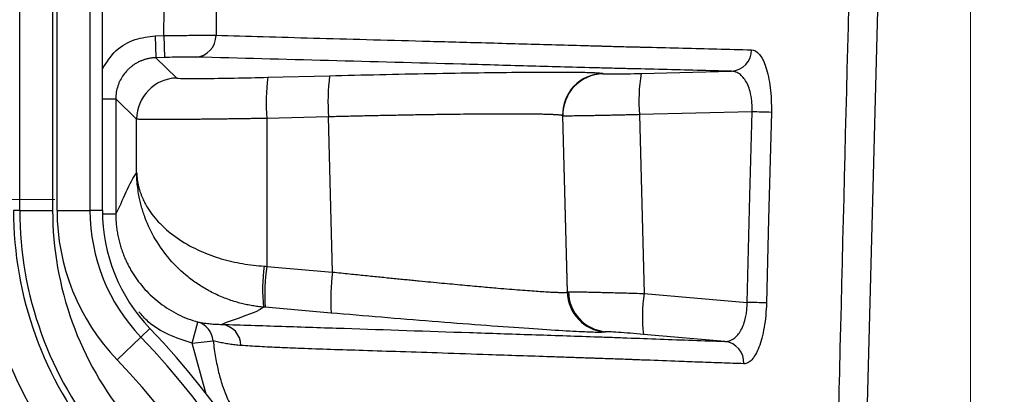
# Model space of a CAD drawing. Header units: millimetres. Extents: x 5 to 597, y 5 to 415.
# Tile 33 of 136: x 255.72 to 262.89, y 317.01 to 319.74. Entities that reach past the tile are written whole.
import ezdxf

# ---------------------------------------------------------------- set-up
doc = ezdxf.new("R2010")
doc.units = ezdxf.units.MM
doc.styles.add('SLDTEXTSTYLE0', font='ARIAL.TTF', dxfattribs={"width": 0.948})
doc.dimstyles.new('SLDDIMSTYLE4', dxfattribs={"dimtxt": 2.5, "dimasz": 2.5, "dimexe": 0, "dimexo": 0.0625, "dimtad": 1, "dimdec": 1, "dimlfac": 5, "dimrnd": 1e-09, "dimzin": 12, "dimdsep": 46, "dimtxsty": 'SLDTEXTSTYLE0', "dimsah": 1, "dimcen": 0.09, "dimadec": 0, "dimazin": 3, "dimtfac": 1, "dimtdec": 1, "dimtofl": 0, "dimtmove": 0, "dimatfit": 3, "dimfxl": 1, "dimfrac": 2, "dimtolj": 1, "dimtzin": 12, "dimarcsym": 0})
doc.dimstyles.new('SLDDIMSTYLE5', dxfattribs={"dimtxt": 2.5, "dimasz": 2.5, "dimexe": 0, "dimexo": 0.0625, "dimtad": 1, "dimdec": 0, "dimlfac": 5, "dimrnd": 1e-09, "dimzin": 12, "dimdsep": 46, "dimtxsty": 'SLDTEXTSTYLE0', "dimsah": 1, "dimcen": 0.09, "dimadec": 0, "dimazin": 3, "dimtfac": 1, "dimtdec": 0, "dimtofl": 0, "dimtmove": 0, "dimatfit": 3, "dimfxl": 1, "dimfrac": 2, "dimtolj": 1, "dimtzin": 12, "dimarcsym": 0})

# ---------------------------------------------------------------- blocks, each defined once
blk = doc.blocks.new('_D_5')
at = {"color": 7, "linetype": 'Continuous', "lineweight": 0}
for p, q in [((253.3382, 340.0624), (273.6657, 340.0624)), ((272.6657, 340.0624), (272.6657, 303.1691)), ((258.4833, 303.1691), (273.6657, 303.1691))]:
    blk.add_line(p, q, dxfattribs=at)
at = {"color": 7, "linetype": 'Continuous', "lineweight": 18}
for points in [[(272.6657, 340.0624), (272.3557, 337.5624), (272.9757, 337.5624)], [(272.6657, 303.1691), (272.9757, 305.6691), (272.3557, 305.6691)]]:
    blk.add_solid(points, dxfattribs=at)
at = {"color": 7, "linetype": 'Continuous', "lineweight": 18, "insert": (269.4431, 317.2905), "char_height": 2.5, "attachment_point": 1, "rotation": 90, "style": 'SLDTEXTSTYLE0'}
blk.add_mtext('184,5', dxfattribs=at)
blk = doc.blocks.new('_D_6')
at = {"color": 7, "linetype": 'Continuous', "lineweight": 0}
for p, q in [((242.0878, 322.1208), (242.0878, 294.7191)), ((262.6454, 322.1208), (262.6454, 314.1311)), ((262.6454, 312.6071), (262.6454, 303.9311)), ((262.6454, 302.4071), (262.6454, 294.7191)), ((262.6454, 295.7191), (242.0878, 295.7191))]:
    blk.add_line(p, q, dxfattribs=at)
at = {"color": 7, "linetype": 'Continuous', "lineweight": 18}
for points in [[(242.0878, 295.7191), (244.5878, 295.4091), (244.5878, 296.0291)], [(262.6454, 295.7191), (260.1454, 296.0291), (260.1454, 295.4091)]]:
    blk.add_solid(points, dxfattribs=at)
at = {"color": 7, "linetype": 'Continuous', "lineweight": 18, "insert": (250.5211, 298.9418), "char_height": 2.5, "attachment_point": 1, "style": 'SLDTEXTSTYLE0'}
blk.add_mtext('103', dxfattribs=at)
blk = doc.blocks.new('SW_CENTERMARKSYMBOL_6')
at = {"color": 0, "linetype": 'Continuous', "lineweight": 18}
for p, q in [((0, 1), (0, 1.4674)), ((0, 0), (0, 0.5)), ((-1, 0), (-1.4674, 0)), ((0, 0), (-0.5, 0)), ((0, 0), (0, -0.5)), ((0, 0), (0.5, 0)), ((1, 0), (1.4674, 0)), ((0, -1), (0, -1.4674))]:
    blk.add_line(p, q, dxfattribs=at)

msp = doc.modelspace()

# ---------------------------------------------------------------- linework, layer by layer
at = {"color": 7, "linetype": 'Continuous', "lineweight": 25}
for p, q in [((255.7181, 318.349), (255.7181, 322.545)), ((255.958, 322.545), (255.958, 318.349)), ((255.9904, 318.349), (255.9904, 322.545)), ((256.2303, 322.545), (256.2303, 318.349)), ((256.321, 318.349), (256.321, 322.545)), ((256.321, 318.349), (256.321, 322.545)), ((262.0399, 322.5613), (261.835, 314.7344)), ((256.7062, 319.6227), (256.7684, 319.6243)), ((256.7684, 319.6243), (256.7726, 319.4644)), ((256.7062, 319.6227), (256.7104, 319.4628)), ((256.7726, 319.4644), (256.7104, 319.4628)), ((256.7104, 319.4628), (256.8624, 319.3146)), ((259.9661, 319.3475), (259.9681, 319.3456)), ((260.2472, 319.3478), (260.9037, 319.3642)), ((257.5257, 319.32), (257.9761, 319.3314)), ((256.4183, 319.1629), (256.4183, 318.3244)), ((256.5703, 319.0148), (256.4183, 319.1629)), ((261.0544, 319.0679), (260.2341, 319.0474)), ((256.5703, 318.6253), (256.5703, 319.0148)), ((257.9682, 319.0315), (257.5178, 319.0202)), ((257.5178, 319.0202), (257.5178, 317.941)), ((257.9979, 317.8994), (257.9682, 319.0315)), ((259.6741, 319.0398), (259.7079, 317.7532)), ((259.6761, 319.0379), (259.6741, 319.0398)), ((259.7097, 317.755), (259.6761, 319.0379)), ((260.2341, 319.0474), (260.2683, 317.743)), ((255.7181, 318.349), (255.673, 318.349)), ((255.7181, 318.349), (255.958, 318.349)), ((255.9904, 318.349), (256.2303, 318.349)), ((256.321, 318.349), (256.2303, 318.349)), ((256.321, 318.349), (256.321, 318.349)), ((257.5178, 317.941), (257.9979, 317.8994)), ((259.7079, 317.7532), (259.7097, 317.755)), ((260.2683, 317.743), (261.0188, 317.6782)), ((257.9875, 317.6006), (257.5074, 317.6422)), ((256.667, 317.4875), (256.6015, 317.4248)), ((256.667, 317.4875), (256.667, 317.4875)), ((256.974, 317.3805), (257.0172, 317.5346)), ((256.6015, 317.4248), (256.4282, 317.2588)), ((259.9834, 317.464), (259.9816, 317.4623)), ((260.857, 317.3935), (260.2631, 317.4447)), ((256.974, 317.3805), (257.1275, 317.3981))]:
    msp.add_line(p, q, dxfattribs=at)
at = {"color": 8, "linetype": 'Continuous', "lineweight": 25}
for p, q in [((256.321, 319.1629), (256.4183, 319.1629)), ((256.3213, 318.3244), (256.4183, 318.3244)), ((257.0773, 317.0076), (256.974, 317.3805))]:
    msp.add_line(p, q, dxfattribs=at)
at = {"color": 7, "linetype": 'Continuous', "lineweight": 25, "flags": 128}
for points in [[(256.7684, 319.6243), (256.7697, 319.8189), (256.7708, 319.9719)], [(257.1508, 319.9538), (257.1496, 319.7704), (257.1486, 319.6263)], [(261.0188, 317.6782), (261.0387, 318.4564), (261.0544, 319.0679)], [(261.195, 319.0639), (261.1751, 318.2857), (261.1594, 317.6742)]]:
    msp.add_lwpolyline(points, dxfattribs=at)
at = {"color": 7, "linetype": 'Continuous', "lineweight": 25}
for centre, radius, start, end in [((256.9917, 319.6241), 0.1569, 273.28452, 0.81085), ((260.8945, 319.5205), 0.1566, 273.34604, 359.99487), ((259.9741, 319.0476), 0.3001, 91.52044, 181.47956), ((259.9761, 319.0457), 0.3001, 91.52044, 181.47956), ((261.3671, 319.1486), 1.1374, 169.91367, 185.10454), ((256.8704, 319.0147), 0.3001, 91.51978, 179.98022), ((259.0171, 319.131), 1.5033, 172.77499, 184.22615), ((259.4675, 319.1423), 1.5033, 172.77499, 184.22615), ((260.5921, 300.3263), 18.7473, 88.15719, 88.58705), ((258.3555, 318.349), 2.6825, 180, 219.74465), ((258.3555, 318.349), 2.6374, 180, 219.74465), ((258.3555, 318.349), 2.3975, 180, 219.74465), ((257.5666, 318.349), 1.5762, 180, 223.76174), ((257.5666, 318.349), 1.3363, 180, 223.76174), ((257.5666, 318.349), 1.2456, 180, 223.76174), ((257.5666, 318.349), 1.2455, 180, 223.76174), ((258.3555, 318.349), 2.9324, 184.05174, 219.74465), ((258.6108, 317.7739), 1.1236, 171.39044, 186.67473), ((259.0063, 317.7394), 1.5021, 172.28673, 183.71052), ((259.4864, 317.6978), 1.5021, 172.28673, 183.71052), ((260.0078, 317.7612), 0.3001, 181.51777, 264.98223), ((260.0097, 317.7629), 0.3001, 181.51777, 264.98223), ((260.0153, 317.7618), 0.2988, 181.21685, 264.53876), ((261.3884, 317.5742), 1.1327, 171.43013, 186.56344), ((260.5574, 298.9634), 18.7205, 88.1571, 88.58772), ((252.3666, 313.3691), 5.9544, 0, 43.76174), ((256.9726, 317.3857), 0.1554, 4.60466, 73.33391), ((257.1732, 317.3618), 0.1568, 0.72982, 83.6214), ((252.3666, 313.3691), 5.8637, 0, 43.76174), ((260.8384, 317.2381), 0.1565, 357.20879, 83.19648), ((252.3666, 313.3691), 5.6238, 0, 43.76174)]:
    msp.add_arc(centre, radius, start, end, dxfattribs=at)
at = {"color": 8, "linetype": 'Continuous', "lineweight": 25}
for points, knots in [([(261.6274, 314.7469), (261.6278, 314.7537), (261.6317, 314.8167), (261.6366, 315.0417), (261.6618, 315.9008), (261.7225, 318.3703), (261.7812, 320.6778), (261.8236, 322.3441)], [0, 0, 0, 0, 0.002685, 0.02496, 0.088778, 0.342025, 1, 1, 1, 1]), ([(256.321, 319.3805), (256.351, 319.4284), (256.4096, 319.5222), (256.5543, 319.6036), (256.6568, 319.6165), (256.7062, 319.6227)], [0, 0, 0, 0, 0.351491, 0.6879307, 1, 1, 1, 1]), ([(256.974, 317.3805), (256.8578, 317.4192), (256.7086, 317.4688), (256.6083, 317.5847), (256.5861, 317.6104)], [0, 0, 0, 0, 0.778314, 1, 1, 1, 1])]:
    msp.add_open_spline(points, degree=3, knots=knots, dxfattribs=at)
at = {"color": 7, "linetype": 'Continuous', "lineweight": 25}
for points, knots in [([(256.7684, 319.6243), (256.778, 319.6244), (256.7972, 319.6247), (256.826, 319.625), (256.8546, 319.6253), (256.8827, 319.6255), (256.9101, 319.6258), (256.9366, 319.6259), (256.9621, 319.6261), (256.9862, 319.6263), (257.009, 319.6264), (257.0302, 319.6265), (257.0499, 319.6266), (257.0679, 319.6266), (257.0842, 319.6266), (257.0988, 319.6267), (257.1119, 319.6266), (257.1233, 319.6266), (257.1332, 319.6265), (257.1417, 319.6265), (257.1464, 319.6264), (257.1486, 319.6263)], [0, 0, 0, 0, 0.057341, 0.115018, 0.172864, 0.230706, 0.288373, 0.345695, 0.402508, 0.458655, 0.513989, 0.568375, 0.621693, 0.673834, 0.724708, 0.774236, 0.822357, 0.869022, 0.914197, 0.95786, 1, 1, 1, 1]), ([(257.1486, 319.6263), (257.2632, 319.6231), (257.499, 319.6164), (257.8647, 319.6062), (258.2521, 319.5954), (258.6612, 319.5842), (259.1021, 319.5721), (259.4859, 319.5615), (259.7447, 319.5541), (259.8642, 319.5508), (259.9145, 319.5492), (259.9551, 319.5485), (259.995, 319.547), (260.0648, 319.5453), (260.1468, 319.543), (260.2204, 319.5412), (260.2633, 319.5402), (260.3709, 319.5376), (260.5502, 319.5333), (260.8021, 319.527), (260.9672, 319.5227), (261.0511, 319.5205)], [0, 0, 0, 0, 0.089164, 0.1836, 0.283425, 0.388812, 0.499994, 0.624994, 0.687494, 0.70254, 0.718745, 0.727017, 0.73437, 0.749995, 0.781244, 0.79687, 0.804683, 0.812496, 0.875, 0.93645, 1, 1, 1, 1]), ([(261.0511, 319.5205), (261.0709, 319.52), (261.09, 319.509), (261.117, 319.4763), (261.1255, 319.4629), (261.1415, 319.4313), (261.149, 319.4128), (261.1627, 319.3713), (261.1687, 319.3486), (261.1791, 319.2991), (261.1836, 319.2721), (261.1904, 319.2159), (261.1928, 319.1867), (261.1955, 319.1263), (261.1958, 319.0951), (261.195, 319.0639)], [0, 0, 0, 0, 0.25, 0.25, 0.375, 0.375, 0.5, 0.5, 0.625, 0.625, 0.75, 0.75, 0.875, 0.875, 1, 1, 1, 1]), ([(256.7104, 319.4628), (256.7023, 319.4624), (256.6862, 319.4616), (256.6624, 319.4579), (256.6392, 319.4526), (256.6168, 319.4455), (256.5952, 319.4368), (256.5745, 319.4265), (256.5549, 319.4149), (256.5364, 319.4019), (256.5192, 319.3877), (256.4978, 319.3673), (256.4737, 319.3387), (256.45, 319.2999), (256.4322, 319.257), (256.4205, 319.2109), (256.419, 319.179), (256.4183, 319.1629)], [0, 0, 0, 0, 0.052402, 0.104274, 0.155615, 0.206427, 0.256709, 0.306461, 0.355685, 0.404381, 0.452548, 0.500187, 0.595914, 0.693756, 0.793717, 0.895797, 1, 1, 1, 1]), ([(257.0007, 319.4675), (256.9929, 319.4677), (256.9815, 319.4678), (256.9518, 319.4677), (256.934, 319.4676), (256.873, 319.4667), (256.8232, 319.4657), (256.7726, 319.4644)], [0, 0, 0, 0, 0.25, 0.25, 0.5, 0.5, 1, 1, 1, 1]), ([(260.9037, 319.3642), (260.7391, 319.3684), (260.5726, 319.3726), (260.3191, 319.3788), (260.2339, 319.3808), (260.1051, 319.3838), (260.0622, 319.3848), (259.9788, 319.3869), (259.9378, 319.388), (259.8163, 319.3912), (259.7373, 319.3934), (259.5779, 319.3978), (259.498, 319.4), (259.258, 319.4066), (259.0973, 319.411), (258.2922, 319.4327), (257.6421, 319.45), (257.0007, 319.4675)], [0, 0, 0, 0, 0.125, 0.125, 0.1875, 0.1875, 0.21875, 0.21875, 0.25, 0.25, 0.3125, 0.3125, 0.375, 0.375, 0.5, 0.5, 1, 1, 1, 1]), ([(257.9761, 319.3314), (258.0952, 319.3344), (258.2179, 319.3373), (258.4649, 319.3428), (258.5891, 319.3453), (258.8321, 319.3498), (258.9508, 319.3518), (259.1752, 319.355), (259.2808, 319.3562), (259.4724, 319.3577), (259.5583, 319.3581), (259.7061, 319.3579), (259.768, 319.3574), (259.8663, 319.3557), (259.9027, 319.3545), (259.9516, 319.3514), (259.964, 319.3496), (259.9661, 319.3475)], [0, 0, 0, 0, 0.125, 0.125, 0.25, 0.25, 0.375, 0.375, 0.5, 0.5, 0.625, 0.625, 0.75, 0.75, 0.875, 0.875, 1, 1, 1, 1]), ([(259.9681, 319.3456), (259.9688, 319.3451), (259.9753, 319.3446), (260.0027, 319.3441), (260.0238, 319.3441), (260.0773, 319.3445), (260.1097, 319.3449), (260.1779, 319.3462), (260.2135, 319.347), (260.2472, 319.3478)], [0, 0, 0, 0, 0.25, 0.25, 0.5, 0.5, 0.75, 0.75, 1, 1, 1, 1]), ([(261.0544, 319.0684), (261.0547, 319.0754), (261.0553, 319.0893), (261.055, 319.11), (261.0541, 319.1306), (261.0523, 319.1509), (261.0497, 319.1708), (261.0442, 319.2021), (261.0329, 319.2434), (261.0135, 319.2868), (260.9894, 319.3216), (260.9665, 319.3428), (260.9448, 319.3554), (260.9253, 319.3626), (260.9112, 319.3636), (260.9037, 319.3642)], [0, 0, 0, 0, 0.041467, 0.082956, 0.12455, 0.166328, 0.208372, 0.250758, 0.371389, 0.500341, 0.618573, 0.749977, 0.822562, 0.905895, 1, 1, 1, 1]), ([(256.8624, 319.3146), (256.8638, 319.3133), (256.8792, 319.3122), (256.9447, 319.3111), (256.9949, 319.311), (257.1226, 319.312), (257.1998, 319.3131), (257.3618, 319.3161), (257.4462, 319.318), (257.5257, 319.32)], [0, 0, 0, 0, 0.25, 0.25, 0.5, 0.5, 0.75, 0.75, 1, 1, 1, 1]), ([(259.6741, 319.0398), (259.6736, 319.0402), (259.6725, 319.041), (259.6683, 319.0421), (259.6625, 319.0432), (259.6549, 319.0441), (259.6457, 319.045), (259.6349, 319.0458), (259.6227, 319.0466), (259.6092, 319.0473), (259.5944, 319.0479), (259.5785, 319.0485), (259.5615, 319.049), (259.5436, 319.0495), (259.5248, 319.0499), (259.5052, 319.0503), (259.4849, 319.0507), (259.464, 319.0509), (259.4426, 319.0512), (259.4207, 319.0514), (259.3984, 319.0516), (259.3758, 319.0517), (259.353, 319.0518), (259.33, 319.0519), (259.3068, 319.052), (259.2837, 319.052), (259.2605, 319.052), (259.2374, 319.0519), (259.2144, 319.0519), (259.1916, 319.0518), (259.1467, 319.0516), (259.077, 319.0512), (258.9787, 319.0503), (258.8759, 319.0491), (258.7692, 319.0477), (258.6594, 319.046), (258.5471, 319.0441), (258.4328, 319.0419), (258.3173, 319.0396), (258.2011, 319.0371), (258.0847, 319.0344), (258.0069, 319.0325), (257.9682, 319.0315)], [0, 0, 0, 0, 0.0223381, 0.0443124, 0.0659229, 0.0871695, 0.1080522, 0.1285711, 0.1487261, 0.1685172, 0.1879445, 0.2070079, 0.2257075, 0.2440432, 0.262015, 0.279623, 0.2968671, 0.3137474, 0.3302637, 0.3464162, 0.3622049, 0.3776296, 0.3926905, 0.4073875, 0.4217207, 0.43569, 0.4492954, 0.4625369, 0.4754146, 0.4879284, 0.5000784, 0.5479129, 0.5952699, 0.6421492, 0.6885511, 0.7344755, 0.7799226, 0.8248923, 0.8693849, 0.9134003, 0.9569386, 1, 1, 1, 1]), ([(257.5178, 319.0202), (257.5029, 319.0199), (257.4733, 319.0194), (257.4292, 319.0186), (257.3857, 319.0179), (257.3429, 319.0173), (257.3009, 319.0166), (257.2598, 319.016), (257.2196, 319.0155), (257.1803, 319.015), (257.1421, 319.0145), (257.105, 319.014), (257.0689, 319.0136), (257.0341, 319.0132), (257.0004, 319.0129), (256.9679, 319.0125), (256.9367, 319.0123), (256.9067, 319.012), (256.8781, 319.0118), (256.8405, 319.0116), (256.7957, 319.0114), (256.7463, 319.0113), (256.7022, 319.0113), (256.6639, 319.0115), (256.6316, 319.0119), (256.6057, 319.0124), (256.5866, 319.013), (256.5739, 319.0138), (256.5715, 319.0145), (256.5703, 319.0148)], [0, 0, 0, 0, 0.029837, 0.059433, 0.088786, 0.117898, 0.146768, 0.175396, 0.203782, 0.231926, 0.259828, 0.287488, 0.314907, 0.342084, 0.369019, 0.395712, 0.422163, 0.448373, 0.474341, 0.500068, 0.55438, 0.609001, 0.663931, 0.71917, 0.774717, 0.830574, 0.88674, 0.943215, 1, 1, 1, 1]), ([(260.2341, 319.0474), (260.2226, 319.0471), (260.199, 319.0465), (260.1633, 319.0456), (260.1267, 319.0448), (260.0894, 319.0439), (260.0516, 319.0431), (260.0136, 319.0422), (259.9758, 319.0414), (259.9383, 319.0407), (259.9016, 319.04), (259.8661, 319.0393), (259.8322, 319.0387), (259.8003, 319.0382), (259.771, 319.0378), (259.7446, 319.0375), (259.7217, 319.0373), (259.7028, 319.0372), (259.6885, 319.0373), (259.6788, 319.0375), (259.677, 319.0378), (259.6761, 319.0379)], [0, 0, 0, 0, 0.039142, 0.079782, 0.121922, 0.165561, 0.210699, 0.257336, 0.305472, 0.355106, 0.40624, 0.458872, 0.513004, 0.568633, 0.625762, 0.684389, 0.744514, 0.806138, 0.869261, 0.933881, 1, 1, 1, 1]), ([(257.4948, 317.6433), (257.4813, 317.6446), (257.4542, 317.6473), (257.4137, 317.6533), (257.3734, 317.661), (257.3331, 317.6703), (257.2744, 317.6864), (257.1976, 317.7134), (257.1078, 317.7553), (257.0228, 317.8055), (256.9195, 317.8806), (256.8072, 317.9895), (256.703, 318.1355), (256.6404, 318.2666), (256.6052, 318.3747), (256.588, 318.4482), (256.5777, 318.513), (256.5719, 318.5692), (256.5709, 318.6066), (256.5703, 318.6253)], [0, 0, 0, 0, 0.024643, 0.049486, 0.074524, 0.099752, 0.125164, 0.186801, 0.250676, 0.311888, 0.376162, 0.500542, 0.625665, 0.74953, 0.812319, 0.874259, 0.916374, 0.958306, 1, 1, 1, 1]), ([(256.5703, 318.6253), (256.5708, 318.615), (256.5717, 318.5949), (256.5754, 318.5657), (256.5804, 318.5383), (256.5867, 318.5126), (256.5939, 318.4886), (256.6016, 318.4665), (256.6098, 318.446), (256.6181, 318.4273), (256.6263, 318.4104), (256.653, 318.3599), (256.7077, 318.2824), (256.8153, 318.1794), (256.9475, 318.0914), (257.0791, 318.0315), (257.1856, 317.9962), (257.2625, 317.9758), (257.3408, 317.96), (257.4199, 317.9482), (257.4733, 317.9441), (257.4998, 317.9421)], [0, 0, 0, 0, 0.033228, 0.064639, 0.094234, 0.122013, 0.147976, 0.172123, 0.194454, 0.214969, 0.233669, 0.250553, 0.383254, 0.499579, 0.629977, 0.749309, 0.801397, 0.852383, 0.90239, 0.95155, 1, 1, 1, 1]), ([(256.4183, 318.3244), (256.4185, 318.311), (256.4188, 318.2843), (256.4219, 318.2443), (256.4267, 318.2047), (256.4334, 318.1656), (256.442, 318.1271), (256.4523, 318.0894), (256.4642, 318.0526), (256.4777, 318.0169), (256.4926, 317.9822), (256.5089, 317.9489), (256.5263, 317.9168), (256.5448, 317.8861), (256.5641, 317.8569), (256.5919, 317.8186), (256.6305, 317.772), (256.6828, 317.7194), (256.7409, 317.6708), (256.8041, 317.6271), (256.8717, 317.5894), (256.9428, 317.5576), (256.9924, 317.5422), (257.0172, 317.5346)], [0, 0, 0, 0, 0.037695, 0.075328, 0.112835, 0.15015, 0.187209, 0.223949, 0.260309, 0.296232, 0.331661, 0.366544, 0.400833, 0.43448, 0.467446, 0.499693, 0.567857, 0.637659, 0.708807, 0.780975, 0.853811, 0.926944, 1, 1, 1, 1]), ([(257.9979, 317.8994), (258.0185, 317.8973), (258.0594, 317.893), (258.1197, 317.8867), (258.1785, 317.8806), (258.2355, 317.8748), (258.2909, 317.8691), (258.3445, 317.8637), (258.3964, 317.8584), (258.4465, 317.8534), (258.4948, 317.8486), (258.5414, 317.8439), (258.5862, 317.8395), (258.6719, 317.8311), (258.7942, 317.8194), (258.9452, 317.8053), (259.0813, 317.7929), (259.1942, 317.783), (259.2877, 317.7752), (259.3653, 317.769), (259.4354, 317.7637), (259.4977, 317.7593), (259.5522, 317.7558), (259.5986, 317.7531), (259.6369, 317.7514), (259.6672, 317.7505), (259.6891, 317.7505), (259.7035, 317.7513), (259.7064, 317.7526), (259.7079, 317.7532)], [0, 0, 0, 0, 0.02302, 0.045519, 0.067499, 0.088958, 0.109898, 0.130317, 0.150217, 0.169597, 0.188457, 0.206797, 0.224618, 0.241919, 0.310241, 0.376244, 0.439933, 0.501313, 0.548072, 0.594536, 0.640708, 0.686593, 0.732193, 0.777511, 0.822551, 0.867317, 0.911811, 0.956037, 1, 1, 1, 1]), ([(259.7166, 317.7555), (259.7186, 317.7555), (259.7227, 317.7556), (259.7313, 317.7556), (259.742, 317.7556), (259.7548, 317.7555), (259.7698, 317.7553), (259.7869, 317.7551), (259.8061, 317.7548), (259.8274, 317.7544), (259.8508, 317.754), (259.8761, 317.7534), (259.9058, 317.7528), (259.9411, 317.7519), (259.9834, 317.7509), (260.0308, 317.7496), (260.0832, 317.7482), (260.1407, 317.7467), (260.2028, 317.7449), (260.2461, 317.7436), (260.2683, 317.743)], [0, 0, 0, 0, 0.043789, 0.087907, 0.132354, 0.17713, 0.222236, 0.267672, 0.313439, 0.359538, 0.405968, 0.452731, 0.499827, 0.560194, 0.624257, 0.692014, 0.763467, 0.838616, 0.91746, 1, 1, 1, 1]), ([(260.857, 317.3935), (260.8615, 317.3934), (260.8702, 317.3933), (260.8829, 317.3954), (260.8946, 317.3989), (260.9054, 317.4035), (260.9222, 317.4129), (260.9436, 317.4307), (260.9689, 317.464), (260.99, 317.506), (261.0047, 317.5521), (261.0134, 317.5963), (261.0181, 317.6368), (261.0186, 317.6644), (261.0188, 317.6782)], [0, 0, 0, 0, 0.057232, 0.110911, 0.161042, 0.207632, 0.250689, 0.381912, 0.500547, 0.629198, 0.750038, 0.833977, 0.917087, 1, 1, 1, 1]), ([(261.1594, 317.6742), (261.1586, 317.6433), (261.1568, 317.613), (261.1512, 317.5536), (261.1473, 317.5242), (261.1331, 317.4413), (261.1199, 317.3916), (261.0968, 317.3315), (261.0884, 317.3136), (261.071, 317.2829), (261.0619, 317.2703), (261.0433, 317.2499), (261.0336, 317.2423), (261.0142, 317.2324), (261.0045, 317.2301), (260.9947, 317.2305)], [0, 0, 0, 0, 0.125, 0.125, 0.25, 0.25, 0.5, 0.5, 0.625, 0.625, 0.75, 0.75, 0.875, 0.875, 1, 1, 1, 1]), ([(259.9816, 317.4623), (259.9795, 317.4604), (259.9672, 317.4593), (259.9184, 317.4592), (259.882, 317.4602), (259.7836, 317.4645), (259.7217, 317.4678), (259.5737, 317.4767), (259.4876, 317.4823), (259.2956, 317.4956), (259.1898, 317.5033), (258.9649, 317.5203), (258.8459, 317.5295), (258.6022, 317.549), (258.4777, 317.5591), (258.23, 317.5798), (258.107, 317.5903), (257.9875, 317.6006)], [0, 0, 0, 0, 0.125, 0.125, 0.25, 0.25, 0.375, 0.375, 0.5, 0.5, 0.625, 0.625, 0.75, 0.75, 0.875, 0.875, 1, 1, 1, 1]), ([(257.0172, 317.5346), (257.0325, 317.532), (257.0623, 317.527), (257.1067, 317.5221), (257.1491, 317.5188), (257.1771, 317.518), (257.1906, 317.5176)], [0, 0, 0, 0, 0.272867, 0.530491, 0.77287, 1, 1, 1, 1]), ([(257.1906, 317.5176), (257.3305, 317.5136), (257.4785, 317.5089), (257.778, 317.4991), (258.2335, 317.4839), (258.6912, 317.4684), (259.1468, 317.4532), (259.2984, 317.4481), (259.5251, 317.4406), (259.6005, 317.4381), (259.751, 317.4331), (259.826, 317.4307), (259.9419, 317.4266), (259.9811, 317.4253), (260.061, 317.4223), (260.1019, 317.4208), (260.2235, 317.4163), (260.304, 317.4133), (260.5436, 317.4046), (260.7011, 317.3989), (260.857, 317.3935)], [0, 0, 0, 0, 0.125, 0.125, 0.25, 0.5, 0.5, 0.625, 0.625, 0.6875, 0.6875, 0.75, 0.75, 0.78125, 0.78125, 0.8125, 0.8125, 0.875, 0.875, 1, 1, 1, 1]), ([(260.2631, 317.4447), (260.2319, 317.4474), (260.1992, 317.4501), (260.1364, 317.4552), (260.1063, 317.4575), (260.0546, 317.4612), (260.0331, 317.4626), (260.0016, 317.4642), (259.9917, 317.4646), (259.9869, 317.4644)], [0, 0, 0, 0, 0.25, 0.25, 0.5, 0.5, 0.75, 0.75, 1, 1, 1, 1]), ([(257.1275, 317.3981), (257.1302, 317.3773), (257.1354, 317.3367), (257.1448, 317.2775), (257.1553, 317.2214), (257.1705, 317.1538), (257.1917, 317.0801), (257.2189, 317.007), (257.2527, 316.9292), (257.2835, 316.8794), (257.3041, 316.8462)], [0, 0, 0, 0, 0.10758, 0.20969, 0.306916, 0.400284, 0.564504, 0.699897, 0.799742, 1, 1, 1, 1]), ([(257.33, 317.3638), (257.3157, 317.365), (257.2875, 317.3673), (257.2461, 317.3729), (257.2056, 317.3799), (257.1661, 317.3882), (257.1403, 317.3948), (257.1275, 317.3981)], [0, 0, 0, 0, 0.20519, 0.407757, 0.607728, 0.805133, 1, 1, 1, 1]), ([(260.9947, 317.2305), (260.9414, 317.2324), (260.8361, 317.2361), (260.6784, 317.2418), (260.4943, 317.2485), (260.3416, 317.2545), (260.2291, 317.2584), (260.1885, 317.2603), (260.1484, 317.2614), (260.0997, 317.2634), (260.0413, 317.2654), (259.9837, 317.2675), (259.9369, 317.2687), (259.8965, 317.271), (259.859, 317.2714), (259.7923, 317.274), (259.7009, 317.2769), (259.4745, 317.2847), (259.1739, 317.2947), (258.8088, 317.3075), (258.5043, 317.3173), (258.2321, 317.3264), (257.9895, 317.3338), (257.7864, 317.3411), (257.6142, 317.3478), (257.4676, 317.3547), (257.3752, 317.3608), (257.33, 317.3638)], [0, 0, 0, 0, 0.042673, 0.084342, 0.12499, 0.187487, 0.203111, 0.211468, 0.218736, 0.234353, 0.249983, 0.265636, 0.281232, 0.288555, 0.29907, 0.312483, 0.34394, 0.374985, 0.499989, 0.591944, 0.675232, 0.749996, 0.815419, 0.874998, 0.918411, 0.960083, 1, 1, 1, 1])]:
    msp.add_open_spline(points, degree=3, knots=knots, dxfattribs=at)
for points in [[(261.0544, 319.0679), (261.0544, 319.0681), (261.0544, 319.0683), (261.0544, 319.0684)], [(256.4183, 318.3244), (256.469, 318.413), (256.5196, 318.56), (256.5703, 318.6253)], [(257.4998, 317.9421), (257.5058, 317.9417), (257.5118, 317.9414), (257.5178, 317.941)], [(259.7097, 317.755), (259.7102, 317.7552), (259.7125, 317.7554), (259.7166, 317.7555)], [(257.4948, 317.6433), (257.4392, 317.5974), (257.2916, 317.5595), (257.1906, 317.5176)], [(257.5074, 317.6422), (257.5032, 317.6425), (257.499, 317.6429), (257.4948, 317.6433)], [(259.9869, 317.4644), (259.9848, 317.4644), (259.9837, 317.4642), (259.9834, 317.464)]]:
    msp.add_open_spline(points, degree=3, dxfattribs=at)

# ---------------------------------------------------------------- block references
at = {"color": 7, "linetype": 'Continuous', "lineweight": 18}
msp.add_blockref('SW_CENTERMARKSYMBOL_6', (254.5066, 318.4291), dxfattribs=at)

# ---------------------------------------------------------------- dimensions: what is measured, and where the dimension line sits
dim = msp.add_linear_dim(base=(272.6657, 303.1691), p1=(252.3382, 340.0624), p2=(257.4833, 303.1691), angle=90, dimstyle='SLDDIMSTYLE4', dxfattribs=at)
dim.commit()
dim.dimension.update_dxf_attribs({"geometry": '_D_5', "text_midpoint": (272.6657, 321.5874), "dimtype": 160})
dim = msp.add_linear_dim(base=(242.0878, 295.7191), p1=(262.6454, 323.1208), p2=(242.0878, 323.1208), dimstyle='SLDDIMSTYLE5', dxfattribs=at)
dim.commit()
dim.dimension.update_dxf_attribs({"geometry": '_D_6', "text_midpoint": (253.3857, 295.7191), "dimtype": 160})

doc.saveas('drawing.dxf')
